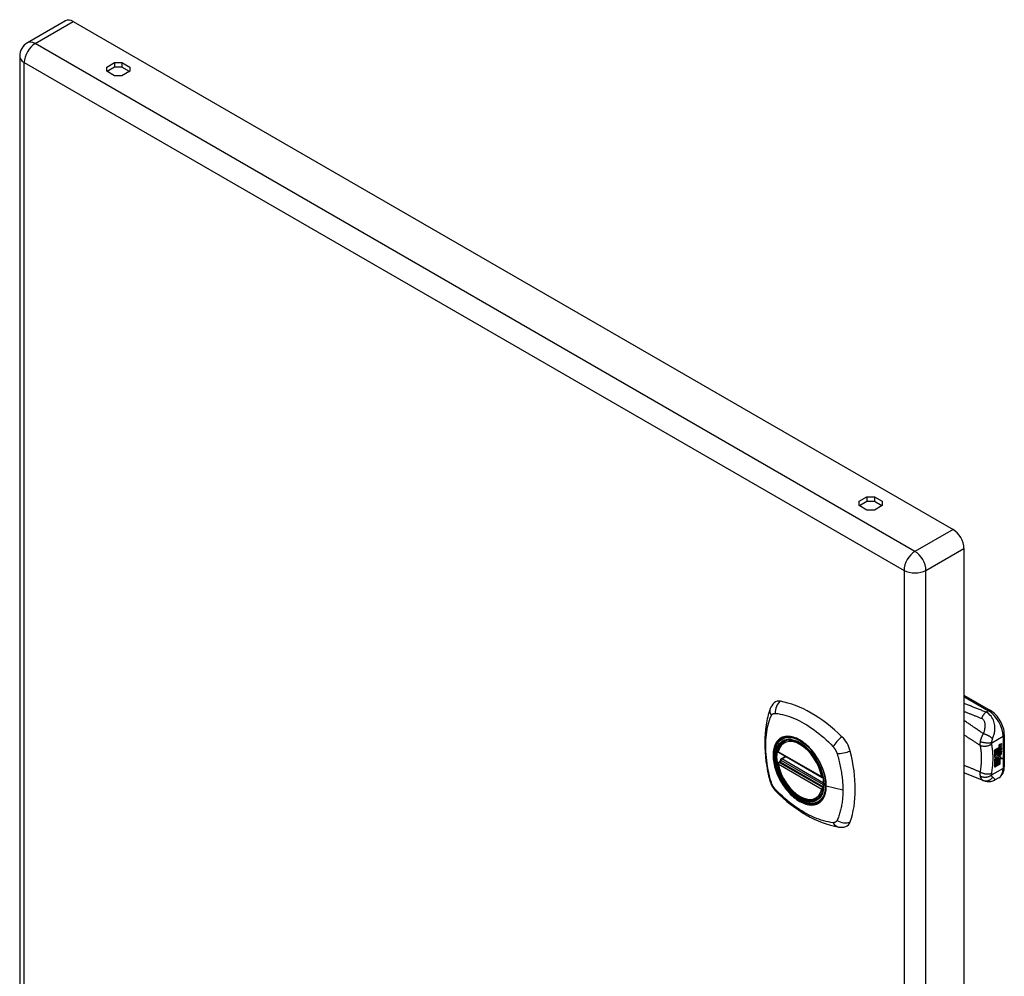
# Model space of a CAD drawing. Header units: inches. Extents: x 2.9 to 62.7, y 4.2 to 33.6.
# Tile 32 of 32: x 53.4 to 62.7, y 24.6 to 33.6. Entities that reach past the tile are written whole.
import ezdxf

# ---------------------------------------------------------------- set-up
doc = ezdxf.new("R2010")
doc.units = ezdxf.units.IN
doc.header["$MEASUREMENT"] = 0
doc.layers.add('Visible Edges(ANSI)', color=7, linetype='Continuous', lineweight=25)
doc.layers.add('Visible Tangent Edges(ANSI)', color=7, linetype='Continuous', lineweight=25)

msp = doc.modelspace()

# ---------------------------------------------------------------- linework, layer by layer
at = {"layer": 'Visible Edges(ANSI)'}
for p, q in [((53.7888, 33.6126), (53.4282, 33.4044)), ((53.8618, 33.6054), (62.1972, 28.7929)), ((53.3552, 33.278), (53.3552, 20.4524)), ((54.1804, 33.1749), (54.2538, 33.2173)), ((54.2538, 33.2173), (54.2538, 33.174)), ((54.2538, 33.2173), (54.324, 33.2173)), ((54.324, 33.2173), (54.3974, 33.1749)), ((54.324, 33.2173), (54.324, 33.174)), ((54.1804, 33.1344), (54.1804, 33.1749)), ((54.2538, 33.092), (54.1804, 33.1344)), ((54.2538, 33.174), (54.1828, 33.133)), ((54.324, 33.174), (54.2538, 33.174)), ((54.395, 33.133), (54.324, 33.174)), ((54.3974, 33.1344), (54.324, 33.092)), ((54.3974, 33.1749), (54.3974, 33.1344)), ((54.324, 33.092), (54.2538, 33.092)), ((61.3081, 29.0598), (61.3815, 29.1021)), ((61.3815, 29.1021), (61.3815, 29.0589)), ((61.3815, 29.1021), (61.4516, 29.1021)), ((61.4516, 29.1021), (61.525, 29.0598)), ((61.4516, 29.1021), (61.4516, 29.0589)), ((61.3081, 29.0193), (61.3081, 29.0598)), ((61.3815, 28.9769), (61.3081, 29.0193)), ((61.3815, 29.0589), (61.3105, 29.0179)), ((61.4516, 29.0589), (61.3815, 29.0589)), ((61.5226, 29.0179), (61.4516, 29.0589)), ((61.525, 29.0193), (61.4516, 28.9769)), ((61.525, 29.0598), (61.525, 29.0193)), ((61.4516, 28.9769), (61.3815, 28.9769)), ((62.3004, 28.6141), (62.3004, 15.7886)), ((62.3004, 27.2225), (62.5515, 27.0776)), ((60.599, 26.7856), (60.6095, 26.7917)), ((62.6825, 26.8506), (62.6825, 26.5452)), ((60.5426, 26.6818), (60.9565, 26.4428)), ((62.592, 26.7054), (62.6295, 26.727)), ((62.592, 26.6909), (62.6287, 26.7121)), ((62.6301, 26.7112), (62.592, 26.6892)), ((62.592, 26.687), (62.6301, 26.709)), ((62.592, 26.6892), (62.592, 26.7054)), ((62.592, 26.6724), (62.6331, 26.6961)), ((62.635, 26.6956), (62.592, 26.6708)), ((62.592, 26.6685), (62.6385, 26.6953)), ((62.592, 26.6708), (62.592, 26.687)), ((62.6287, 26.7188), (62.6316, 26.7201)), ((62.6287, 26.7121), (62.6287, 26.7188)), ((62.6301, 26.7179), (62.6287, 26.7188)), ((62.6301, 26.7112), (62.6287, 26.7121)), ((62.6287, 26.6977), (62.6287, 26.7081)), ((62.6301, 26.6969), (62.6287, 26.6977)), ((62.6287, 26.6872), (62.6337, 26.6926)), ((62.6287, 26.675), (62.6287, 26.6872)), ((62.6301, 26.6864), (62.6287, 26.6872)), ((62.633, 26.7193), (62.6301, 26.7179)), ((62.6301, 26.7179), (62.6301, 26.7112)), ((62.6301, 26.709), (62.6301, 26.6969)), ((62.6301, 26.6969), (62.635, 26.6956)), ((62.6385, 26.6953), (62.6301, 26.6864)), ((62.6301, 26.6864), (62.6301, 26.6742)), ((62.6328, 26.7194), (62.6314, 26.7203)), ((62.6315, 26.7119), (62.6558, 26.721)), ((62.6572, 26.7202), (62.6315, 26.7106)), ((62.6315, 26.7168), (62.636, 26.7189)), ((62.6315, 26.7106), (62.6315, 26.7168)), ((62.6315, 26.7074), (62.644, 26.7014)), ((62.6315, 26.6985), (62.6315, 26.7074)), ((62.6315, 26.699), (62.6387, 26.6971)), ((62.6401, 26.6963), (62.6315, 26.6985)), ((62.6315, 26.6859), (62.6401, 26.6951)), ((62.6315, 26.6796), (62.6426, 26.6927)), ((62.6441, 26.6919), (62.6315, 26.6771)), ((62.6315, 26.6771), (62.6315, 26.6859)), ((62.636, 26.7205), (62.6346, 26.7213)), ((62.6373, 26.7382), (62.6359, 26.739)), ((62.636, 26.7189), (62.636, 26.7205)), ((62.6376, 26.741), (62.6362, 26.7418)), ((62.6376, 26.7227), (62.6362, 26.7235)), ((62.6401, 26.6963), (62.6387, 26.6971)), ((62.6395, 26.7517), (62.6558, 26.7577)), ((62.6395, 26.7334), (62.6558, 26.7395)), ((62.6401, 26.6951), (62.6401, 26.6963)), ((62.6572, 26.7569), (62.6409, 26.7508)), ((62.6572, 26.7386), (62.6409, 26.7326)), ((62.641, 26.7584), (62.6572, 26.7641)), ((62.6441, 26.6919), (62.6426, 26.6927)), ((62.6426, 26.6927), (62.6558, 26.6869)), ((62.644, 26.7014), (62.6572, 26.7164)), ((62.6572, 26.6861), (62.6441, 26.6919)), ((62.6446, 26.6612), (62.6446, 26.6801)), ((62.646, 26.6803), (62.646, 26.6603)), ((62.6466, 26.7419), (62.6572, 26.7458)), ((62.6466, 26.7234), (62.6572, 26.7274)), ((62.6466, 26.699), (62.6558, 26.7084)), ((62.6466, 26.6977), (62.6466, 26.699)), ((62.648, 26.6982), (62.6466, 26.699)), ((62.648, 26.6969), (62.6466, 26.6977)), ((62.6572, 26.7076), (62.648, 26.6982)), ((62.648, 26.6982), (62.648, 26.6969)), ((62.648, 26.6969), (62.6572, 26.6949)), ((62.6517, 26.6799), (62.6559, 26.6824)), ((62.6558, 26.7577), (62.6558, 26.7636)), ((62.6572, 26.7569), (62.6558, 26.7577)), ((62.6558, 26.7395), (62.6558, 26.7453)), ((62.6572, 26.7386), (62.6558, 26.7395)), ((62.6558, 26.721), (62.6558, 26.7268)), ((62.6572, 26.7202), (62.6558, 26.721)), ((62.6558, 26.7084), (62.6558, 26.7148)), ((62.6572, 26.7076), (62.6558, 26.7084)), ((62.6558, 26.6869), (62.6558, 26.6952)), ((62.6572, 26.6861), (62.6558, 26.6869)), ((62.6572, 26.7641), (62.6572, 26.7569)), ((62.6572, 26.7458), (62.6572, 26.7386)), ((62.6572, 26.7274), (62.6572, 26.7202)), ((62.6572, 26.7164), (62.6572, 26.7076)), ((62.6572, 26.6949), (62.6572, 26.6861)), ((60.5426, 26.5863), (60.5565, 26.5943)), ((60.5621, 26.6059), (60.5618, 26.6084)), ((60.5675, 26.6202), (60.6084, 26.6438)), ((62.592, 26.6538), (62.6287, 26.675)), ((62.592, 26.6321), (62.592, 26.6685)), ((62.5926, 26.6525), (62.592, 26.6529)), ((62.592, 26.6329), (62.6029, 26.6325)), ((62.6043, 26.6316), (62.592, 26.6321)), ((62.592, 26.6149), (62.6043, 26.6316)), ((62.592, 26.5984), (62.6162, 26.6315)), ((62.592, 26.5421), (62.592, 26.6149)), ((62.5923, 26.596), (62.592, 26.5962)), ((62.6176, 26.6307), (62.5923, 26.596)), ((62.5923, 26.596), (62.6071, 26.6046)), ((62.6301, 26.6742), (62.5926, 26.6525)), ((62.5926, 26.6525), (62.6157, 26.6459)), ((62.6043, 26.6316), (62.6029, 26.6325)), ((62.6057, 26.5517), (62.6057, 26.6038)), ((62.6071, 26.6046), (62.6071, 26.5508)), ((62.6091, 26.6057), (62.6243, 26.6144)), ((62.6091, 26.552), (62.6091, 26.6057)), ((62.6157, 26.6459), (62.6298, 26.6653)), ((62.6176, 26.6307), (62.6162, 26.6315)), ((62.6162, 26.6315), (62.6294, 26.6285)), ((62.6308, 26.6276), (62.6176, 26.6307)), ((62.6228, 26.5615), (62.6228, 26.6136)), ((62.6243, 26.6144), (62.6243, 26.5607)), ((62.6261, 26.6238), (62.6308, 26.6276)), ((62.6399, 26.6235), (62.6261, 26.6238)), ((62.6264, 26.6157), (62.6399, 26.6235)), ((62.6264, 26.5619), (62.6264, 26.6157)), ((62.6267, 26.6451), (62.6322, 26.652)), ((62.6281, 26.6443), (62.6267, 26.6451)), ((62.627, 26.6246), (62.6385, 26.6243)), ((62.6336, 26.6512), (62.6281, 26.6443)), ((62.6281, 26.6443), (62.6489, 26.6392)), ((62.6301, 26.6742), (62.6287, 26.675)), ((62.6308, 26.6276), (62.6294, 26.6285)), ((62.6336, 26.6512), (62.6322, 26.652)), ((62.6372, 26.6586), (62.6357, 26.6595)), ((62.6399, 26.6235), (62.6385, 26.6243)), ((62.6401, 26.5715), (62.6401, 26.6243)), ((62.6415, 26.6235), (62.6401, 26.6243)), ((62.6401, 26.6243), (62.6624, 26.6238)), ((62.6418, 26.6718), (62.6404, 26.6726)), ((62.6408, 26.635), (62.647, 26.6396)), ((62.6422, 26.6342), (62.6408, 26.635)), ((62.6415, 26.6235), (62.6415, 26.5707)), ((62.664, 26.6229), (62.6415, 26.6235)), ((62.6418, 26.6587), (62.6418, 26.6718)), ((62.6489, 26.6392), (62.6422, 26.6342)), ((62.6422, 26.6342), (62.664, 26.6229)), ((62.646, 26.6603), (62.6446, 26.6612)), ((62.592, 26.5437), (62.6057, 26.5517)), ((62.6071, 26.5508), (62.592, 26.5421)), ((62.6071, 26.5508), (62.6057, 26.5517)), ((62.6091, 26.5536), (62.6228, 26.5615)), ((62.6243, 26.5607), (62.6091, 26.552)), ((62.6243, 26.5607), (62.6228, 26.5615)), ((62.6264, 26.5636), (62.6401, 26.5715)), ((62.6415, 26.5707), (62.6264, 26.5619)), ((62.6415, 26.5707), (62.6401, 26.5715)), ((62.4829, 26.4136), (62.3004, 26.4864)), ((62.4857, 26.4126), (62.4829, 26.4136)), ((62.6302, 26.439), (62.5903, 26.416)), ((60.912, 26.2435), (60.9225, 26.2496))]:
    msp.add_line(p, q, dxfattribs=at)
at = {"layer": 'Visible Edges(ANSI)', "flags": 128}
for points in [[(60.5034, 27.1513), (60.4903, 27.1377), (60.4798, 27.1235), (60.4716, 27.1092), (60.4654, 27.0951)], [(60.4654, 27.0951), (60.4577, 27.0739), (60.4512, 27.0542), (60.4458, 27.0354), (60.4411, 27.017), (60.4368, 26.9983), (60.4326, 26.9789), (60.4253, 26.9389), (60.4197, 26.8981), (60.4157, 26.8566), (60.4133, 26.8143), (60.4125, 26.7714), (60.4133, 26.7279), (60.4157, 26.6839), (60.4196, 26.6394), (60.425, 26.5945), (60.4319, 26.5492), (60.4403, 26.5037), (60.4501, 26.4579), (60.4555, 26.435), (60.4584, 26.4233), (60.4622, 26.4094)], [(62.6825, 26.8506), (62.6819, 26.8667), (62.6799, 26.883), (62.6768, 26.8995), (62.6724, 26.9159), (62.667, 26.9323), (62.6605, 26.9485), (62.6531, 26.9645), (62.6447, 26.98), (62.6354, 26.9951), (62.6253, 27.0095), (62.6145, 27.0233), (62.603, 27.0362), (62.5909, 27.0481), (62.5783, 27.0591), (62.5651, 27.0689), (62.5515, 27.0776)], [(60.537, 26.6948), (60.5412, 26.7096), (60.5464, 26.7236), (60.5527, 26.7367), (60.56, 26.7488), (60.5683, 26.7598), (60.5776, 26.7697), (60.5879, 26.7783), (60.599, 26.7856)], [(60.8516, 26.7057), (60.8704, 26.6833), (60.8881, 26.6598), (60.9048, 26.6353), (60.9204, 26.6098), (60.9347, 26.5836), (60.9476, 26.5568), (60.9591, 26.5296), (60.969, 26.5023)], [(60.5565, 26.5943), (60.559, 26.5963), (60.5611, 26.5994), (60.5621, 26.603), (60.5621, 26.6059)], [(60.912, 26.2435), (60.9005, 26.2377), (60.8883, 26.2333), (60.8756, 26.2301), (60.8624, 26.2283), (60.8488, 26.2278), (60.8349, 26.2287), (60.8207, 26.2308), (60.8062, 26.2341), (60.7917, 26.2387), (60.777, 26.2445), (60.7623, 26.2515), (60.7476, 26.2596), (60.733, 26.2687), (60.7184, 26.2789), (60.7041, 26.2901), (60.69, 26.3023), (60.6762, 26.3153), (60.6627, 26.3292), (60.6496, 26.3438), (60.637, 26.3592), (60.6249, 26.3752), (60.6133, 26.3918), (60.6023, 26.4089), (60.5919, 26.4265), (60.5823, 26.4444), (60.5733, 26.4626), (60.5652, 26.4811), (60.5578, 26.4997), (60.5513, 26.5183), (60.5456, 26.537), (60.5408, 26.5555), (60.5369, 26.5739)], [(62.6302, 26.439), (62.643, 26.4479), (62.6541, 26.4588), (62.6633, 26.4712), (62.6706, 26.4847), (62.676, 26.499), (62.6797, 26.514), (62.6819, 26.5294), (62.6825, 26.5452)], [(60.4622, 26.4094), (60.4665, 26.3958), (60.4717, 26.3827), (60.4775, 26.3701), (60.4841, 26.3578), (60.4915, 26.346), (60.4995, 26.3346), (60.5082, 26.3236), (60.5177, 26.3131)], [(62.5903, 26.416), (62.5813, 26.4113), (62.572, 26.4076), (62.5624, 26.4047), (62.5527, 26.4027), (62.5428, 26.4016), (62.5331, 26.4014), (62.5237, 26.4021), (62.5152, 26.4035), (62.5117, 26.4042), (62.5087, 26.405), (62.5044, 26.4062), (62.4984, 26.4081), (62.4926, 26.4101), (62.4857, 26.4126)], [(60.5177, 26.3131), (60.5276, 26.3031), (60.5369, 26.294), (60.5544, 26.2775), (60.5885, 26.247), (60.6237, 26.2169), (60.6595, 26.1883), (60.6956, 26.1612), (60.7322, 26.1356), (60.7692, 26.1116), (60.8064, 26.0891), (60.844, 26.0683), (60.8818, 26.0493), (60.9197, 26.032), (60.9579, 26.0165), (60.9962, 26.0028), (61.0345, 25.991), (61.0726, 25.9812), (61.0917, 25.977), (61.102, 25.975), (61.1131, 25.9731)], [(61.1131, 25.9731), (61.1285, 25.9714), (61.1451, 25.9713), (61.1627, 25.9734), (61.1808, 25.9779)]]:
    msp.add_lwpolyline(points, dxfattribs=at)
at = {"layer": 'Visible Edges(ANSI)'}
for centre, radius, start, end in [((53.5012, 33.278), 0.146, 120, 180), ((60.5485, 26.692), 0.0118, 166.55537, 240), ((60.5485, 26.5761), 0.0118, 120, 190.61096), ((60.5735, 26.61), 0.0118, 120, 187.82827), ((60.9624, 26.453), 0.0118, 240, 282.63436)]:
    msp.add_arc(centre, radius, start, end, dxfattribs=at)
for centre, major_axis, start_param, end_param in [((53.8618, 33.4862), (-0.073, 0.1264), 5.497787, 6.283185), ((62.1972, 28.6737), (0.073, -0.1264), 0.785398, 2.356194), ((60.6023, 27.0054), (-0.0886, 0.1534), 5.825423, 6.408181), ((60.8531, 26.0084), (-0.6398, 1.1081), 5.170151, 5.825423), ((60.7484, 26.5105), (0.1575, -0.2728), 2.363977, 7.060801), ((61.104, 26.7158), (0.0886, -0.1534), 1.113034, 2.028558), ((60.366, 26.8522), (-0.6398, 1.1081), 3.599355, 4.254627), ((62.6394, 26.7341), (-0.008, -0.0139), 5.60195, 6.283185), ((62.6408, 26.7333), (-0.008, -0.0139), 5.47676, 6.310847), ((62.6423, 26.7532), (-0.0082, -0.0142), 5.492181, 6.613939), ((62.6421, 26.735), (-0.008, -0.0139), 5.48867, 6.499805), ((62.6357, 26.7494), (0.0035, 0.00606), 1.107844, 2.350588), ((62.6356, 26.7313), (0.00338, 0.00585), 1.081978, 2.347078), ((62.6407, 26.7358), (-0.008, -0.0139), 0.088504, 0.216619), ((62.6409, 26.754), (-0.0082, -0.0142), 0.086492, 0.330754), ((62.6385, 26.7415), (0.0096, 0.0166), 0.593412, 1.107844), ((62.6381, 26.7231), (0.0096, 0.0166), 0.848525, 1.081978), ((62.6373, 26.7469), (0.002, 0.00346), 1.196401, 2.462706), ((62.6373, 26.7287), (0.002, 0.00346), 1.196548, 2.461438), ((62.6404, 26.7491), (-0.0042, -0.00727), 5.604299, 6.283185), ((62.6404, 26.7308), (-0.0042, -0.00727), 5.603031, 6.283185), ((62.6407, 26.6631), (0.0094, 0.0163), 0.369234, 1.201563), ((62.6387, 26.7461), (-0.002, -0.00346), 4.337994, 5.604299), ((62.6387, 26.7278), (-0.002, -0.00346), 4.33814, 5.603031), ((62.6418, 26.7483), (-0.0042, -0.00727), 5.604299, 6.503242), ((62.6418, 26.73), (-0.0042, -0.00727), 5.603031, 6.503084), ((62.6385, 26.7445), (0.0041, 0.0071), 0.610729, 1.196401), ((62.6385, 26.7262), (0.0041, 0.0071), 0.610865, 1.196548), ((62.6399, 26.7437), (-0.0041, -0.0071), 3.752322, 4.337994), ((62.6399, 26.7254), (-0.0041, -0.0071), 3.752458, 4.33814), ((62.6501, 26.7689), (-0.0155, -0.0268), 0.236639, 0.625276), ((62.6504, 26.7505), (-0.0155, -0.0268), 0.219898, 0.610865), ((62.6383, 26.6658), (0.0102, 0.0177), 5.055842, 5.891549), ((62.6272, 26.6576), (0.0202, 0.0351), 5.35049, 5.748953), ((62.6286, 26.6568), (-0.0202, -0.0351), 2.208898, 2.658734), ((62.6435, 26.6709), (-0.011, -0.0191), 5.444689, 6.251395), ((62.6449, 26.6701), (-0.011, -0.0191), 5.272274, 6.251395), ((62.6449, 26.6701), (-0.01, -0.0173), 5.330385, 6.268672), ((62.6382, 26.6682), (0.00507, 0.00878), 1.201563, 2.270327), ((62.6387, 26.6666), (-0.00365, -0.00632), 4.819991, 5.836026), ((62.6413, 26.6692), (-0.0056, -0.0097), 5.836026, 6.283185), ((62.6469, 26.6766), (-0.0133, -0.023), 0.055414, 0.72544), ((62.6382, 26.6668), (0.00318, 0.00551), 0.287189, 1.678399), ((62.6402, 26.6658), (-0.00365, -0.00632), 4.819991, 5.836026), ((62.6483, 26.6758), (-0.0133, -0.023), 6.268672, 7.008625), ((62.6428, 26.6683), (-0.0056, -0.0097), 5.836026, 6.946368), ((62.6396, 26.666), (0.00318, 0.00551), 0.287189, 1.678399), ((62.6463, 26.6653), (0.0066, 0.0114), 3.867033, 5.35049), ((62.6473, 26.6661), (0.0032, 0.00554), 3.639467, 5.055842), ((62.6477, 26.6645), (-0.0066, -0.0114), 0.72544, 2.208898), ((61.104, 26.1365), (0.0886, -0.1534), 6.158189, 6.740947)]:
    msp.add_ellipse(centre, major_axis=major_axis, ratio=0.57735, start_param=start_param, end_param=end_param, dxfattribs=at)
msp.add_ellipse((60.7449, 26.5085), major_axis=(-0.1599, 0.277), ratio=0.57735, dxfattribs=at)
at = {"layer": 'Visible Tangent Edges(ANSI)'}
for p, q in [((53.5012, 33.3972), (53.8618, 33.6054)), ((61.8365, 28.5847), (53.5012, 33.3972)), ((53.3979, 33.2183), (61.7333, 28.4059)), ((53.3979, 20.3928), (53.3979, 33.2183)), ((62.1972, 28.7929), (61.8365, 28.5847)), ((61.9398, 28.4059), (62.3004, 28.6141)), ((61.7333, 28.4059), (61.7333, 15.5804)), ((61.9398, 15.5804), (61.9398, 28.4059)), ((62.3004, 27.2092), (62.5318, 27.0756)), ((62.5318, 27.0756), (62.5088, 27.0623)), ((62.5635, 26.7724), (62.671, 26.8345)), ((62.671, 26.8345), (62.671, 26.5292)), ((60.9541, 26.4482), (60.5402, 26.6872)), ((62.6359, 26.7442), (62.6345, 26.745)), ((62.6359, 26.7259), (62.6345, 26.7267)), ((62.6376, 26.7485), (62.6362, 26.7493)), ((62.6376, 26.7302), (62.6362, 26.731)), ((62.6409, 26.7508), (62.6395, 26.7517)), ((62.6409, 26.7326), (62.6395, 26.7334)), ((60.5485, 26.5857), (60.5599, 26.5923)), ((60.9624, 26.3467), (60.5485, 26.5857)), ((60.5599, 26.5923), (60.9699, 26.3556)), ((60.971, 26.3725), (60.5681, 26.6051)), ((60.5735, 26.6197), (60.6118, 26.6418)), ((60.9709, 26.3902), (60.5735, 26.6197)), ((62.6353, 26.661), (62.6339, 26.6618)), ((62.6361, 26.6672), (62.6347, 26.668)), ((62.6472, 26.6535), (62.6458, 26.6543)), ((62.6569, 26.6683), (62.6555, 26.6691)), ((60.5402, 26.5713), (60.9541, 26.3323)), ((62.671, 26.5292), (62.5635, 26.4671)), ((60.9694, 26.3507), (60.9624, 26.3467)), ((61.1531, 26.3223), (60.9962, 26.3622))]:
    msp.add_line(p, q, dxfattribs=at)
at = {"layer": 'Visible Tangent Edges(ANSI)', "flags": 128}
for points in [[(62.5088, 27.0623), (62.5002, 27.0658), (62.4915, 27.0692), (62.4829, 27.0726), (62.4742, 27.0761), (62.4655, 27.0795), (62.4568, 27.083), (62.4481, 27.0864), (62.4394, 27.0898), (62.4307, 27.0933), (62.422, 27.0967), (62.4133, 27.1002), (62.4046, 27.1036), (62.3959, 27.107), (62.3873, 27.1105), (62.3786, 27.1139), (62.3699, 27.1173), (62.3612, 27.1208), (62.3525, 27.1242), (62.3438, 27.1276), (62.3351, 27.1311), (62.3265, 27.1345), (62.3178, 27.1379), (62.3091, 27.1414), (62.3004, 27.1448)], [(60.4756, 27.0295), (60.4766, 27.0312), (60.4776, 27.0329), (60.4787, 27.0344), (60.4799, 27.036), (60.481, 27.0374), (60.4823, 27.0388), (60.4836, 27.0401), (60.4849, 27.0413), (60.4863, 27.0425), (60.4877, 27.0436), (60.4892, 27.0446), (60.4907, 27.0455), (60.4923, 27.0464), (60.4939, 27.0472), (60.4955, 27.0478), (60.4972, 27.0485), (60.4989, 27.049), (60.5007, 27.0494), (60.5025, 27.0498), (60.5043, 27.0501), (60.5062, 27.0503), (60.5081, 27.0504), (60.51, 27.0505), (60.5119, 27.0504)], [(60.5119, 27.0504), (60.5358, 27.0481), (60.5578, 27.044), (60.5801, 27.0391), (60.6026, 27.0334), (60.6253, 27.0268), (60.6481, 27.0193), (60.6712, 27.0109), (60.6943, 27.0016), (60.7176, 26.9914), (60.7409, 26.9802), (60.7643, 26.9681), (60.7877, 26.9551), (60.811, 26.9411), (60.8343, 26.9263), (60.8575, 26.9106), (60.8805, 26.8941), (60.9035, 26.8768), (60.9263, 26.8587), (60.949, 26.8399), (60.9715, 26.8204), (60.9939, 26.8002), (61.016, 26.7795), (61.0379, 26.7582), (61.0615, 26.7331)], [(62.3004, 27.0692), (62.3073, 27.0665), (62.3142, 27.0638), (62.3211, 27.061), (62.328, 27.0583), (62.3349, 27.0556), (62.3418, 27.0528), (62.3487, 27.0501), (62.3556, 27.0474), (62.3625, 27.0447), (62.3694, 27.0419), (62.3763, 27.0392), (62.3832, 27.0365), (62.3901, 27.0337), (62.397, 27.031), (62.4039, 27.0283), (62.4108, 27.0256), (62.4177, 27.0228), (62.4246, 27.0201), (62.4316, 27.0173), (62.4385, 27.0146), (62.4453, 27.0119), (62.4522, 27.0091), (62.4591, 27.0064), (62.466, 27.0038)], [(62.5088, 27.0623), (62.5069, 27.0607), (62.5049, 27.059), (62.503, 27.0572), (62.5011, 27.0553), (62.4991, 27.0533), (62.4972, 27.0513), (62.4953, 27.0492), (62.4933, 27.047), (62.4914, 27.0447), (62.4895, 27.0423), (62.4877, 27.0399), (62.4858, 27.0374), (62.484, 27.0349), (62.4822, 27.0323), (62.4804, 27.0296), (62.4787, 27.0269), (62.477, 27.0241), (62.4753, 27.0213), (62.4736, 27.0185), (62.472, 27.0156), (62.4705, 27.0127), (62.4689, 27.0097), (62.4674, 27.0068), (62.466, 27.0038)], [(62.572, 26.8099), (62.5753, 26.8186), (62.5785, 26.8275), (62.5814, 26.8364), (62.5841, 26.8454), (62.5865, 26.8545), (62.5887, 26.8639), (62.5906, 26.8734), (62.592, 26.8833), (62.5931, 26.8933), (62.5938, 26.9037), (62.5939, 26.9144), (62.5934, 26.9254), (62.5922, 26.9367), (62.5903, 26.9484), (62.5875, 26.9605), (62.5837, 26.9728), (62.5788, 26.9854), (62.5727, 26.9981), (62.5653, 27.0107), (62.5565, 27.023), (62.5462, 27.0347), (62.5347, 27.0453), (62.5221, 27.0546), (62.5088, 27.0623)], [(60.4756, 26.3949), (60.466, 26.428), (60.4587, 26.4577), (60.4519, 26.4873), (60.4459, 26.5167), (60.4405, 26.5461), (60.4358, 26.5752), (60.4317, 26.6041), (60.4284, 26.6328), (60.4259, 26.6611), (60.424, 26.6891), (60.4229, 26.7167), (60.4225, 26.7439), (60.4229, 26.7707), (60.424, 26.7969), (60.4258, 26.8226), (60.4284, 26.8478), (60.4317, 26.8724), (60.4357, 26.8965), (60.4404, 26.9199), (60.4458, 26.9428), (60.4519, 26.9651), (60.4587, 26.9868), (60.466, 27.0078), (60.4756, 27.0295)], [(62.4837, 26.8575), (62.4761, 26.8627), (62.4684, 26.868), (62.4608, 26.8733), (62.4532, 26.8785), (62.4456, 26.8838), (62.438, 26.889), (62.4303, 26.8943), (62.4227, 26.8995), (62.4151, 26.9048), (62.4074, 26.91), (62.3998, 26.9153), (62.3922, 26.9205), (62.3845, 26.9257), (62.3769, 26.931), (62.3692, 26.9362), (62.3616, 26.9414), (62.354, 26.9467), (62.3463, 26.9519), (62.3387, 26.9571), (62.331, 26.9623), (62.3234, 26.9675), (62.3157, 26.9728), (62.3081, 26.978), (62.3004, 26.9832)], [(62.466, 27.0038), (62.4718, 27.0011), (62.4771, 26.9975), (62.4818, 26.9932), (62.4858, 26.9883), (62.4892, 26.9829), (62.4919, 26.9771), (62.4941, 26.971), (62.4957, 26.9648), (62.4969, 26.9584), (62.4978, 26.9519), (62.4983, 26.9453), (62.4985, 26.9387), (62.4984, 26.9321), (62.4981, 26.9254), (62.4976, 26.9186), (62.4969, 26.9119), (62.4959, 26.9051), (62.4948, 26.8983), (62.4935, 26.8915), (62.4919, 26.8847), (62.4902, 26.8779), (62.4883, 26.8711), (62.4861, 26.8643), (62.4837, 26.8575)], [(60.5494, 26.8056), (60.5405, 26.7976), (60.5323, 26.7886), (60.5247, 26.7787), (60.5179, 26.7679), (60.5118, 26.7562), (60.5064, 26.7436), (60.5019, 26.7303), (60.4982, 26.7162), (60.4953, 26.7015), (60.4932, 26.6861), (60.4919, 26.67), (60.4915, 26.6534), (60.492, 26.6364), (60.4932, 26.6189), (60.4953, 26.6011), (60.4982, 26.583), (60.502, 26.5645), (60.5065, 26.5458), (60.5119, 26.5271), (60.5179, 26.5082), (60.5248, 26.4895), (60.5323, 26.4709), (60.5405, 26.4523), (60.5494, 26.434)], [(60.9933, 26.3644), (60.9901, 26.32), (60.9805, 26.2805), (60.9648, 26.2469), (60.9432, 26.22), (60.9166, 26.2007), (60.8857, 26.1895), (60.8509, 26.1866), (60.8134, 26.1919), (60.7741, 26.2055), (60.7339, 26.2269), (60.6941, 26.2555), (60.6556, 26.2906), (60.6193, 26.3314), (60.5862, 26.3767), (60.5574, 26.4253), (60.5336, 26.4761), (60.5151, 26.5278), (60.5025, 26.5793), (60.4961, 26.6286), (60.4962, 26.675), (60.5026, 26.7169), (60.5153, 26.7535), (60.534, 26.7838), (60.558, 26.8068), (60.5868, 26.822), (60.6198, 26.8291), (60.6561, 26.828), (60.6948, 26.8185), (60.7347, 26.801), (60.7749, 26.7758), (60.8141, 26.7439), (60.8515, 26.7057)], [(60.5827, 26.8248), (60.5812, 26.8242), (60.5797, 26.8236), (60.5782, 26.823), (60.5767, 26.8224), (60.5753, 26.8217), (60.5738, 26.821), (60.5724, 26.8203), (60.5709, 26.8196), (60.5695, 26.8189), (60.5681, 26.8181), (60.5667, 26.8173), (60.5653, 26.8165), (60.5639, 26.8157), (60.5625, 26.8149), (60.5612, 26.8141), (60.5598, 26.8132), (60.5585, 26.8123), (60.5572, 26.8114), (60.5558, 26.8105), (60.5545, 26.8095), (60.5532, 26.8086), (60.552, 26.8076), (60.5507, 26.8066), (60.5494, 26.8056)], [(60.9045, 26.639), (60.8931, 26.6559), (60.8812, 26.6724), (60.8688, 26.6883), (60.856, 26.7037), (60.8428, 26.7185), (60.8293, 26.7325), (60.8155, 26.7457), (60.8015, 26.7582), (60.7874, 26.7697), (60.773, 26.7805), (60.7584, 26.7903), (60.7438, 26.7993), (60.7292, 26.8072), (60.7147, 26.8141), (60.7003, 26.82), (60.686, 26.8248), (60.6719, 26.8286), (60.658, 26.8313), (60.6445, 26.8329), (60.6313, 26.8334), (60.6184, 26.8329), (60.606, 26.8313), (60.5941, 26.8286), (60.5827, 26.8248)], [(62.3004, 26.8488), (62.3068, 26.8446), (62.3131, 26.8403), (62.3195, 26.8361), (62.3258, 26.8318), (62.3322, 26.8276), (62.3385, 26.8233), (62.3449, 26.8191), (62.3512, 26.8148), (62.3576, 26.8106), (62.3639, 26.8063), (62.3703, 26.802), (62.3766, 26.7978), (62.3829, 26.7935), (62.3893, 26.7893), (62.3956, 26.785), (62.402, 26.7807), (62.4083, 26.7765), (62.4146, 26.7722), (62.421, 26.7679), (62.4273, 26.7637), (62.4337, 26.7594), (62.44, 26.7551), (62.4463, 26.7509), (62.4527, 26.7466)], [(62.4541, 26.7825), (62.4538, 26.7808), (62.4535, 26.779), (62.4532, 26.7773), (62.453, 26.7756), (62.4527, 26.7739), (62.4525, 26.7722), (62.4524, 26.7705), (62.4522, 26.7689), (62.4521, 26.7674), (62.452, 26.7658), (62.4519, 26.7643), (62.4518, 26.7629), (62.4518, 26.7614), (62.4518, 26.76), (62.4518, 26.7586), (62.4518, 26.7572), (62.4518, 26.7558), (62.4519, 26.7544), (62.452, 26.7531), (62.4521, 26.7517), (62.4522, 26.7504), (62.4523, 26.7491), (62.4525, 26.7478), (62.4527, 26.7466)], [(62.4837, 26.8575), (62.4819, 26.8545), (62.4802, 26.8516), (62.4786, 26.8487), (62.477, 26.8458), (62.4755, 26.8428), (62.474, 26.8399), (62.4726, 26.837), (62.4712, 26.8341), (62.4698, 26.8311), (62.4686, 26.8282), (62.4673, 26.8252), (62.4659, 26.8219), (62.4646, 26.8185), (62.4633, 26.815), (62.4621, 26.8117), (62.4609, 26.8084), (62.4598, 26.805), (62.4588, 26.8017), (62.4579, 26.7984), (62.457, 26.7952), (62.4562, 26.7919), (62.4554, 26.7888), (62.4547, 26.7856), (62.4541, 26.7825)], [(62.5635, 26.7724), (62.5602, 26.7716), (62.5567, 26.7709), (62.5529, 26.7702), (62.5488, 26.7696), (62.5446, 26.7692), (62.5401, 26.7688), (62.5354, 26.7686), (62.5305, 26.7685), (62.5255, 26.7685), (62.5203, 26.7686), (62.5151, 26.7689), (62.5098, 26.7693), (62.5045, 26.7699), (62.4993, 26.7706), (62.494, 26.7714), (62.4889, 26.7723), (62.4839, 26.7733), (62.479, 26.7744), (62.4743, 26.7756), (62.4698, 26.7769), (62.4656, 26.7783), (62.4615, 26.7796), (62.4577, 26.7811), (62.4541, 26.7825)], [(62.572, 26.8099), (62.5698, 26.8121), (62.5673, 26.8143), (62.5647, 26.8166), (62.5619, 26.819), (62.5589, 26.8213), (62.5557, 26.8237), (62.5523, 26.8261), (62.5487, 26.8285), (62.545, 26.8309), (62.5412, 26.8332), (62.5372, 26.8355), (62.5331, 26.8378), (62.529, 26.84), (62.5247, 26.8421), (62.5205, 26.8441), (62.5162, 26.846), (62.5119, 26.8479), (62.5077, 26.8496), (62.5035, 26.8512), (62.4993, 26.8527), (62.4953, 26.8541), (62.4913, 26.8553), (62.4874, 26.8565), (62.4837, 26.8575)], [(62.563, 26.7597), (62.5629, 26.7601), (62.5629, 26.7606), (62.5628, 26.7611), (62.5628, 26.7615), (62.5627, 26.762), (62.5627, 26.7625), (62.5627, 26.763), (62.5627, 26.7635), (62.5626, 26.764), (62.5626, 26.7645), (62.5626, 26.765), (62.5627, 26.7655), (62.5627, 26.7661), (62.5627, 26.7666), (62.5627, 26.7671), (62.5628, 26.7677), (62.5628, 26.7683), (62.5629, 26.7688), (62.563, 26.7694), (62.5631, 26.77), (62.5632, 26.7706), (62.5633, 26.7712), (62.5634, 26.7718), (62.5635, 26.7724)], [(62.5635, 26.7724), (62.5637, 26.7742), (62.5639, 26.7759), (62.5642, 26.7776), (62.5644, 26.7794), (62.5647, 26.7811), (62.565, 26.7829), (62.5653, 26.7846), (62.5656, 26.7864), (62.5659, 26.7881), (62.5663, 26.7898), (62.5666, 26.7916), (62.567, 26.7933), (62.5674, 26.795), (62.5677, 26.7964), (62.5681, 26.7979), (62.5685, 26.7993), (62.5689, 26.8007), (62.5693, 26.8021), (62.5697, 26.8034), (62.5701, 26.8048), (62.5706, 26.8061), (62.571, 26.8074), (62.5715, 26.8086), (62.572, 26.8099)], [(61.0615, 26.7331), (61.0625, 26.732), (61.0635, 26.7309), (61.0644, 26.7298), (61.0654, 26.7287), (61.0664, 26.7275), (61.0673, 26.7263), (61.0683, 26.7252), (61.0692, 26.724), (61.0701, 26.7228), (61.0711, 26.7216), (61.072, 26.7203), (61.0729, 26.7191), (61.0738, 26.7179), (61.0747, 26.7166), (61.0755, 26.7153), (61.0764, 26.7141), (61.0773, 26.7128), (61.0781, 26.7115), (61.0789, 26.7102), (61.0798, 26.7089), (61.0806, 26.7076), (61.0814, 26.7063), (61.0822, 26.7049), (61.0829, 26.7036)], [(61.0829, 26.7036), (61.0837, 26.7023), (61.0845, 26.7009), (61.0852, 26.6996), (61.0859, 26.6982), (61.0866, 26.6969), (61.0873, 26.6955), (61.088, 26.6941), (61.0887, 26.6928), (61.0894, 26.6914), (61.09, 26.69), (61.0907, 26.6886), (61.0913, 26.6872), (61.0919, 26.6858), (61.0925, 26.6844), (61.0931, 26.683), (61.0937, 26.6816), (61.0942, 26.6802), (61.0948, 26.6788), (61.0953, 26.6774), (61.0958, 26.6759), (61.0963, 26.6745), (61.0968, 26.6731), (61.0973, 26.6717), (61.0978, 26.6703)], [(62.563, 26.7597), (62.5596, 26.7572), (62.556, 26.7547), (62.5521, 26.7523), (62.5479, 26.7501), (62.5435, 26.7479), (62.5389, 26.746), (62.534, 26.7441), (62.529, 26.7425), (62.5239, 26.741), (62.5186, 26.7398), (62.5133, 26.7388), (62.5079, 26.738), (62.5025, 26.7375), (62.4972, 26.7373), (62.4919, 26.7372), (62.4867, 26.7375), (62.4817, 26.7379), (62.4769, 26.7386), (62.4722, 26.7395), (62.4678, 26.7406), (62.4636, 26.7419), (62.4597, 26.7433), (62.456, 26.7449), (62.4527, 26.7466)], [(62.4527, 26.7466), (62.4535, 26.7431), (62.4542, 26.7396), (62.4549, 26.7361), (62.4556, 26.7326), (62.4562, 26.7291), (62.4568, 26.7255), (62.4574, 26.722), (62.4579, 26.7184), (62.4585, 26.7148), (62.459, 26.7112), (62.4595, 26.7075), (62.4599, 26.7039), (62.4604, 26.7002), (62.4608, 26.6965), (62.4612, 26.6928), (62.4616, 26.689), (62.4619, 26.6853), (62.4623, 26.6815), (62.4626, 26.6778), (62.4629, 26.674), (62.4631, 26.6702), (62.4634, 26.6663), (62.4636, 26.6625), (62.4638, 26.6586)], [(62.563, 26.4793), (62.565, 26.492), (62.5669, 26.5046), (62.5686, 26.5172), (62.5701, 26.5298), (62.5715, 26.5422), (62.5726, 26.5546), (62.5736, 26.5669), (62.5744, 26.5791), (62.5751, 26.5912), (62.5755, 26.6032), (62.5758, 26.6151), (62.5759, 26.6269), (62.5758, 26.6386), (62.5755, 26.6502), (62.5751, 26.6617), (62.5744, 26.6731), (62.5736, 26.6844), (62.5726, 26.6955), (62.5715, 26.7065), (62.5701, 26.7174), (62.5686, 26.7282), (62.5669, 26.7388), (62.565, 26.7492), (62.563, 26.7597)], [(60.5563, 26.5942), (60.5563, 26.5941), (60.5563, 26.5941), (60.5562, 26.5941), (60.5562, 26.594), (60.5563, 26.594), (60.5563, 26.5939), (60.5563, 26.5939), (60.5564, 26.5938), (60.5564, 26.5938), (60.5565, 26.5937), (60.5565, 26.5937), (60.5566, 26.5936), (60.5567, 26.5936), (60.5568, 26.5935), (60.5569, 26.5935), (60.5571, 26.5934), (60.5572, 26.5934), (60.5573, 26.5933), (60.5575, 26.5933), (60.5576, 26.5932), (60.5578, 26.5931), (60.558, 26.5931), (60.5582, 26.593), (60.5584, 26.5929)], [(60.5565, 26.5943), (60.5565, 26.5943), (60.5565, 26.5943), (60.5565, 26.5943), (60.5564, 26.5943), (60.5564, 26.5943), (60.5564, 26.5943), (60.5564, 26.5943), (60.5564, 26.5943), (60.5564, 26.5943), (60.5564, 26.5943), (60.5564, 26.5943), (60.5564, 26.5943), (60.5564, 26.5942), (60.5564, 26.5942), (60.5564, 26.5942), (60.5564, 26.5942), (60.5563, 26.5942), (60.5563, 26.5942), (60.5563, 26.5942), (60.5563, 26.5942), (60.5563, 26.5942), (60.5563, 26.5942), (60.5563, 26.5942), (60.5563, 26.5942)], [(60.5584, 26.5929), (60.5584, 26.5929), (60.5585, 26.5929), (60.5586, 26.5929), (60.5586, 26.5929), (60.5587, 26.5928), (60.5588, 26.5928), (60.5588, 26.5928), (60.5589, 26.5928), (60.5589, 26.5927), (60.559, 26.5927), (60.5591, 26.5927), (60.5591, 26.5927), (60.5592, 26.5926), (60.5593, 26.5926), (60.5593, 26.5926), (60.5594, 26.5925), (60.5594, 26.5925), (60.5595, 26.5925), (60.5596, 26.5924), (60.5596, 26.5924), (60.5597, 26.5924), (60.5597, 26.5924), (60.5598, 26.5923), (60.5599, 26.5923)], [(60.5621, 26.6073), (60.5621, 26.6073), (60.5621, 26.6072), (60.5621, 26.6072), (60.5621, 26.6071), (60.5621, 26.6071), (60.5621, 26.607), (60.5621, 26.607), (60.5621, 26.6069), (60.5621, 26.6068), (60.5621, 26.6068), (60.5621, 26.6067), (60.5621, 26.6067), (60.5621, 26.6066), (60.5621, 26.6066), (60.5621, 26.6065), (60.5621, 26.6064), (60.5621, 26.6064), (60.5621, 26.6063), (60.5621, 26.6062), (60.5621, 26.6062), (60.5621, 26.6061), (60.5621, 26.606), (60.5621, 26.606), (60.5621, 26.6059)], [(60.5652, 26.6066), (60.565, 26.6067), (60.5648, 26.6068), (60.5646, 26.6068), (60.5644, 26.6069), (60.5643, 26.6069), (60.5641, 26.607), (60.5639, 26.607), (60.5638, 26.6071), (60.5636, 26.6071), (60.5635, 26.6072), (60.5634, 26.6072), (60.5632, 26.6072), (60.5631, 26.6072), (60.563, 26.6073), (60.5629, 26.6073), (60.5628, 26.6073), (60.5627, 26.6073), (60.5626, 26.6073), (60.5625, 26.6073), (60.5624, 26.6073), (60.5623, 26.6073), (60.5623, 26.6073), (60.5622, 26.6073), (60.5621, 26.6073)], [(60.5681, 26.6051), (60.568, 26.6052), (60.5679, 26.6053), (60.5677, 26.6053), (60.5676, 26.6054), (60.5675, 26.6055), (60.5674, 26.6055), (60.5673, 26.6056), (60.5671, 26.6057), (60.567, 26.6057), (60.5669, 26.6058), (60.5668, 26.6059), (60.5667, 26.6059), (60.5665, 26.606), (60.5664, 26.6061), (60.5663, 26.6061), (60.5662, 26.6062), (60.566, 26.6062), (60.5659, 26.6063), (60.5658, 26.6064), (60.5657, 26.6064), (60.5656, 26.6065), (60.5654, 26.6065), (60.5653, 26.6066), (60.5652, 26.6066)], [(60.9378, 26.5814), (60.9365, 26.5839), (60.9353, 26.5863), (60.934, 26.5888), (60.9327, 26.5912), (60.9314, 26.5937), (60.93, 26.5961), (60.9287, 26.5986), (60.9274, 26.601), (60.926, 26.6034), (60.9247, 26.6058), (60.9233, 26.6083), (60.9219, 26.6107), (60.9205, 26.6131), (60.9191, 26.6155), (60.9177, 26.6178), (60.9163, 26.6202), (60.9148, 26.6226), (60.9134, 26.625), (60.9119, 26.6273), (60.9105, 26.6297), (60.909, 26.632), (60.9075, 26.6344), (60.906, 26.6367), (60.9045, 26.639)], [(61.0978, 26.6703), (61.1037, 26.6521), (61.1077, 26.6373), (61.1115, 26.6225), (61.1152, 26.6077), (61.1187, 26.593), (61.1221, 26.5782), (61.1253, 26.5635), (61.1284, 26.5488), (61.1313, 26.5342), (61.134, 26.5196), (61.1366, 26.505), (61.139, 26.4905), (61.1412, 26.4761), (61.1432, 26.4617), (61.1451, 26.4474), (61.1467, 26.4332), (61.1482, 26.419), (61.1495, 26.405), (61.1506, 26.391), (61.1515, 26.3771), (61.1522, 26.3632), (61.1527, 26.3495), (61.153, 26.3359), (61.1531, 26.3223)], [(62.4638, 26.5944), (62.4636, 26.5903), (62.4634, 26.5862), (62.4631, 26.5821), (62.4629, 26.578), (62.4626, 26.5738), (62.4623, 26.5697), (62.4619, 26.5656), (62.4616, 26.5614), (62.4612, 26.5572), (62.4608, 26.5531), (62.4604, 26.5489), (62.4599, 26.5447), (62.4595, 26.5405), (62.459, 26.5363), (62.4585, 26.5321), (62.4579, 26.5278), (62.4574, 26.5236), (62.4568, 26.5194), (62.4562, 26.5151), (62.4556, 26.5109), (62.4549, 26.5066), (62.4542, 26.5023), (62.4535, 26.4981), (62.4527, 26.4939)], [(62.4638, 26.6586), (62.4639, 26.656), (62.464, 26.6534), (62.4641, 26.6508), (62.4642, 26.6482), (62.4643, 26.6455), (62.4643, 26.6429), (62.4644, 26.6402), (62.4644, 26.6376), (62.4645, 26.6349), (62.4645, 26.6323), (62.4645, 26.6296), (62.4645, 26.6269), (62.4645, 26.6242), (62.4645, 26.6215), (62.4645, 26.6189), (62.4644, 26.6162), (62.4644, 26.6134), (62.4643, 26.6107), (62.4643, 26.608), (62.4642, 26.6053), (62.4641, 26.6026), (62.464, 26.5998), (62.4639, 26.5971), (62.4638, 26.5944)], [(60.9962, 26.3622), (60.9961, 26.3706), (60.9958, 26.3792), (60.9953, 26.3879), (60.9945, 26.3966), (60.9936, 26.4055), (60.9924, 26.4145), (60.991, 26.4236), (60.9894, 26.4327), (60.9877, 26.4419), (60.9857, 26.4511), (60.9835, 26.4603), (60.9811, 26.4696), (60.9786, 26.4789), (60.9758, 26.4883), (60.9728, 26.4976), (60.9696, 26.507), (60.9663, 26.5164), (60.9627, 26.5258), (60.959, 26.5352), (60.9551, 26.5445), (60.951, 26.5538), (60.9468, 26.5631), (60.9424, 26.5723), (60.9378, 26.5814)], [(60.969, 26.5023), (60.971, 26.4963), (60.9729, 26.4903), (60.9747, 26.4844), (60.9764, 26.4784), (60.978, 26.4725), (60.9796, 26.4666), (60.981, 26.4607), (60.9824, 26.4549), (60.9837, 26.449), (60.985, 26.4431), (60.9861, 26.4373), (60.9872, 26.4315), (60.9881, 26.4257), (60.989, 26.4199), (60.9899, 26.4142), (60.9906, 26.4085), (60.9912, 26.4028), (60.9918, 26.3972), (60.9923, 26.3916), (60.9926, 26.3861), (60.9929, 26.3806), (60.9932, 26.3751), (60.9933, 26.3697), (60.9933, 26.3644)], [(62.4527, 26.4939), (62.4463, 26.4966), (62.44, 26.4993), (62.4337, 26.502), (62.4273, 26.5046), (62.421, 26.5073), (62.4146, 26.51), (62.4083, 26.5127), (62.402, 26.5154), (62.3956, 26.5181), (62.3893, 26.5208), (62.3829, 26.5235), (62.3766, 26.5262), (62.3703, 26.5289), (62.3639, 26.5316), (62.3576, 26.5343), (62.3512, 26.537), (62.3449, 26.5397), (62.3385, 26.5424), (62.3322, 26.545), (62.3258, 26.5477), (62.3195, 26.5504), (62.3131, 26.5531), (62.3068, 26.5558), (62.3004, 26.5585)], [(62.4527, 26.4939), (62.4525, 26.4922), (62.4523, 26.4905), (62.4522, 26.4889), (62.4521, 26.4872), (62.452, 26.4855), (62.4519, 26.4839), (62.4518, 26.4822), (62.4518, 26.4806), (62.4518, 26.479), (62.4518, 26.4774), (62.4518, 26.4757), (62.4518, 26.4741), (62.4519, 26.4725), (62.452, 26.4709), (62.4521, 26.4693), (62.4522, 26.4677), (62.4524, 26.4661), (62.4525, 26.4644), (62.4527, 26.4627), (62.453, 26.4611), (62.4532, 26.4595), (62.4535, 26.4579), (62.4538, 26.4563), (62.4541, 26.4547)], [(62.563, 26.4793), (62.5596, 26.4782), (62.556, 26.4771), (62.5521, 26.4762), (62.5479, 26.4754), (62.5435, 26.4747), (62.5389, 26.4742), (62.534, 26.4739), (62.529, 26.4737), (62.5239, 26.4738), (62.5186, 26.474), (62.5133, 26.4744), (62.5079, 26.4751), (62.5025, 26.4759), (62.4972, 26.4769), (62.4919, 26.478), (62.4867, 26.4793), (62.4817, 26.4808), (62.4769, 26.4824), (62.4722, 26.4841), (62.4678, 26.4859), (62.4636, 26.4878), (62.4597, 26.4898), (62.456, 26.4918), (62.4527, 26.4939)], [(60.5494, 26.434), (60.5507, 26.4315), (60.552, 26.4291), (60.5532, 26.4266), (60.5545, 26.4242), (60.5558, 26.4217), (60.5572, 26.4193), (60.5585, 26.4169), (60.5598, 26.4144), (60.5612, 26.412), (60.5625, 26.4096), (60.5639, 26.4072), (60.5653, 26.4048), (60.5667, 26.4024), (60.5681, 26.4), (60.5695, 26.3976), (60.5709, 26.3952), (60.5724, 26.3928), (60.5738, 26.3905), (60.5753, 26.3881), (60.5767, 26.3857), (60.5782, 26.3834), (60.5797, 26.381), (60.5812, 26.3787), (60.5827, 26.3764)], [(62.5635, 26.4671), (62.5602, 26.4643), (62.5567, 26.4617), (62.5529, 26.4591), (62.5488, 26.4567), (62.5446, 26.4544), (62.5401, 26.4523), (62.5354, 26.4504), (62.5305, 26.4487), (62.5255, 26.4472), (62.5203, 26.446), (62.5151, 26.445), (62.5098, 26.4442), (62.5045, 26.4438), (62.4993, 26.4436), (62.494, 26.4437), (62.4889, 26.444), (62.4839, 26.4446), (62.479, 26.4454), (62.4743, 26.4465), (62.4698, 26.4478), (62.4656, 26.4493), (62.4615, 26.4509), (62.4577, 26.4528), (62.4541, 26.4547)], [(62.4541, 26.4547), (62.4547, 26.4521), (62.4554, 26.4495), (62.4561, 26.447), (62.4569, 26.4445), (62.4578, 26.4421), (62.4587, 26.4398), (62.4597, 26.4375), (62.4608, 26.4354), (62.4619, 26.4333), (62.463, 26.4313), (62.4643, 26.4293), (62.4656, 26.4274), (62.467, 26.4257), (62.4682, 26.4242), (62.4695, 26.4228), (62.4708, 26.4215), (62.4721, 26.4203), (62.4735, 26.4191), (62.4749, 26.418), (62.4764, 26.417), (62.478, 26.416), (62.4796, 26.4152), (62.4812, 26.4143), (62.4829, 26.4136)], [(62.572, 26.445), (62.5698, 26.4416), (62.5675, 26.4382), (62.5649, 26.435), (62.5622, 26.4318), (62.5592, 26.4288), (62.5561, 26.426), (62.5528, 26.4233), (62.5494, 26.4208), (62.5458, 26.4185), (62.542, 26.4164), (62.5382, 26.4145), (62.5342, 26.4129), (62.5302, 26.4115), (62.5261, 26.4103), (62.5219, 26.4094), (62.5178, 26.4088), (62.5136, 26.4085), (62.5094, 26.4083), (62.5053, 26.4085), (62.5012, 26.4089), (62.4972, 26.4095), (62.4933, 26.4103), (62.4894, 26.4113), (62.4857, 26.4126)], [(62.5635, 26.4671), (62.5634, 26.4675), (62.5633, 26.468), (62.5632, 26.4685), (62.5631, 26.469), (62.563, 26.4695), (62.5629, 26.47), (62.5628, 26.4705), (62.5628, 26.471), (62.5627, 26.4715), (62.5627, 26.472), (62.5627, 26.4725), (62.5627, 26.473), (62.5626, 26.4735), (62.5626, 26.474), (62.5626, 26.4745), (62.5627, 26.4751), (62.5627, 26.4756), (62.5627, 26.4761), (62.5627, 26.4766), (62.5628, 26.4772), (62.5628, 26.4777), (62.5629, 26.4782), (62.5629, 26.4788), (62.563, 26.4793)], [(62.572, 26.445), (62.5715, 26.4454), (62.571, 26.4458), (62.5706, 26.4463), (62.5701, 26.4468), (62.5697, 26.4473), (62.5693, 26.4479), (62.5689, 26.4485), (62.5685, 26.4491), (62.5681, 26.4498), (62.5677, 26.4505), (62.5674, 26.4513), (62.567, 26.4522), (62.5666, 26.4533), (62.5663, 26.4543), (62.5659, 26.4554), (62.5656, 26.4565), (62.5653, 26.4577), (62.565, 26.4589), (62.5647, 26.4602), (62.5644, 26.4615), (62.5642, 26.4628), (62.5639, 26.4642), (62.5637, 26.4656), (62.5635, 26.4671)], [(62.5903, 26.416), (62.5915, 26.4168), (62.5924, 26.4177), (62.5931, 26.4187), (62.5936, 26.4197), (62.5938, 26.4208), (62.5939, 26.4219), (62.5937, 26.423), (62.5934, 26.4242), (62.5929, 26.4253), (62.5923, 26.4265), (62.5915, 26.4277), (62.5906, 26.429), (62.5895, 26.4302), (62.5884, 26.4314), (62.5871, 26.4327), (62.5858, 26.434), (62.5843, 26.4352), (62.5828, 26.4365), (62.5812, 26.4379), (62.5795, 26.4392), (62.5777, 26.4406), (62.5759, 26.442), (62.5739, 26.4435), (62.572, 26.445)], [(60.5119, 26.332), (60.51, 26.3343), (60.5081, 26.3366), (60.5062, 26.3389), (60.5043, 26.3413), (60.5025, 26.3437), (60.5007, 26.3462), (60.499, 26.3487), (60.4972, 26.3512), (60.4956, 26.3538), (60.4939, 26.3564), (60.4923, 26.359), (60.4908, 26.3616), (60.4892, 26.3643), (60.4878, 26.367), (60.4863, 26.3698), (60.485, 26.3725), (60.4836, 26.3753), (60.4823, 26.378), (60.4811, 26.3808), (60.4799, 26.3836), (60.4787, 26.3864), (60.4776, 26.3893), (60.4766, 26.3921), (60.4756, 26.3949)], [(61.0615, 26.0147), (61.0379, 26.0173), (61.016, 26.0214), (60.9939, 26.0264), (60.9715, 26.0323), (60.949, 26.039), (60.9263, 26.0467), (60.9035, 26.0552), (60.8805, 26.0647), (60.8575, 26.075), (60.8343, 26.0863), (60.811, 26.0985), (60.7877, 26.1115), (60.7643, 26.1254), (60.7409, 26.1402), (60.7176, 26.1558), (60.6943, 26.1722), (60.6712, 26.1894), (60.6481, 26.2073), (60.6253, 26.226), (60.6026, 26.2453), (60.5801, 26.2653), (60.5578, 26.2859), (60.5358, 26.3071), (60.5119, 26.332)], [(60.5827, 26.3764), (60.5942, 26.3595), (60.6061, 26.3431), (60.6186, 26.3272), (60.6315, 26.3118), (60.6447, 26.2972), (60.6583, 26.2832), (60.6721, 26.2699), (60.6861, 26.2575), (60.7004, 26.2459), (60.7147, 26.2352), (60.7292, 26.2254), (60.7438, 26.2165), (60.7584, 26.2085), (60.773, 26.2016), (60.7874, 26.1957), (60.8016, 26.1909), (60.8157, 26.1871), (60.8295, 26.1843), (60.843, 26.1827), (60.8561, 26.1821), (60.8689, 26.1826), (60.8813, 26.1842), (60.8932, 26.1869), (60.9045, 26.1906)], [(60.9378, 26.2098), (60.9424, 26.2137), (60.9468, 26.2179), (60.9511, 26.2223), (60.9551, 26.2269), (60.959, 26.2318), (60.9628, 26.2369), (60.9663, 26.2422), (60.9697, 26.2478), (60.9728, 26.2535), (60.9758, 26.2595), (60.9786, 26.2656), (60.9811, 26.272), (60.9835, 26.2785), (60.9857, 26.2853), (60.9877, 26.2923), (60.9895, 26.2994), (60.9911, 26.3067), (60.9924, 26.3142), (60.9936, 26.3219), (60.9945, 26.3297), (60.9953, 26.3376), (60.9958, 26.3457), (60.9961, 26.3539), (60.9962, 26.3622)], [(61.1531, 26.3223), (61.153, 26.3089), (61.1527, 26.2956), (61.1522, 26.2823), (61.1515, 26.2693), (61.1506, 26.2563), (61.1495, 26.2435), (61.1482, 26.2308), (61.1467, 26.2182), (61.145, 26.2058), (61.1432, 26.1935), (61.1412, 26.1813), (61.1389, 26.1693), (61.1365, 26.1574), (61.134, 26.1457), (61.1313, 26.1342), (61.1284, 26.1227), (61.1253, 26.1115), (61.1221, 26.1004), (61.1187, 26.0895), (61.1152, 26.0787), (61.1115, 26.068), (61.1077, 26.0576), (61.1037, 26.0473), (61.0978, 26.0357)], [(60.9045, 26.1906), (60.906, 26.1912), (60.9075, 26.1918), (60.909, 26.1924), (60.9105, 26.193), (60.9119, 26.1937), (60.9134, 26.1944), (60.9148, 26.1951), (60.9163, 26.1958), (60.9177, 26.1965), (60.9191, 26.1973), (60.9205, 26.198), (60.9219, 26.1988), (60.9233, 26.1996), (60.9246, 26.2005), (60.926, 26.2013), (60.9274, 26.2022), (60.9287, 26.2031), (60.93, 26.204), (60.9313, 26.2049), (60.9327, 26.2058), (60.934, 26.2068), (60.9353, 26.2078), (60.9365, 26.2088), (60.9378, 26.2098)], [(61.0978, 26.0357), (61.0968, 26.034), (61.0959, 26.0324), (61.0948, 26.0308), (61.0937, 26.0293), (61.0925, 26.0279), (61.0913, 26.0265), (61.0901, 26.0252), (61.0887, 26.024), (61.0874, 26.0228), (61.086, 26.0217), (61.0845, 26.0207), (61.083, 26.0198), (61.0814, 26.019), (61.0798, 26.0182), (61.0781, 26.0175), (61.0764, 26.0169), (61.0747, 26.0163), (61.0729, 26.0159), (61.0711, 26.0155), (61.0692, 26.0152), (61.0674, 26.0149), (61.0654, 26.0148), (61.0635, 26.0147), (61.0615, 26.0147)]]:
    msp.add_lwpolyline(points, dxfattribs=at)
at = {"layer": 'Visible Tangent Edges(ANSI)'}
for centre, major_axis, ratio, start_param, end_param in [((53.5012, 33.278), (-0.073, -0.1264), 0.57735, 3.926991, 5.497787), ((53.5012, 33.278), (-0.073, 0.1264), 0.57735, 5.497787, 6.283185), ((53.5012, 33.278), (-0.146, 0), 0.57735, 0, 0.785398), ((61.8365, 28.4655), (0.073, 0.1264), 0.57735, 0.785398, 2.356194), ((61.8365, 28.4655), (-0.073, 0.1264), 0.57735, 3.926991, 5.497787), ((61.8365, 28.4655), (-0.146, 0), 0.57735, 0.785398, 2.356194), ((60.6026, 27.0685), (-0.0265, -0.1151), 0.753705, 3.902663, 5.039934), ((60.5757, 27.053), (-0.1104, 0.042), 0.704518, 0, 0.765179), ((62.5318, 27.0435), (0.0197, 0.0341), 0.57735, 0, 0.785398), ((62.5318, 26.9149), (0.0984, -0.1705), 0.57735, 0.785398, 2.356194), ((60.7474, 26.5099), (-0.1732, 0.3), 0.57735, 5.055237, 10.652726), ((60.7471, 26.5097), (-0.1506, 0.2608), 0.57735, 4.164956, 6.830618), ((60.7555, 26.5146), (-0.1565, 0.2711), 0.57735, 6.166197, 6.283185), ((61.1319, 26.7629), (-0.0787, -0.088), 0.341266, 4.200572, 5.337843), ((62.6432, 26.8506), (0.0394, 0), 0.57735, 5.497787, 6.283185), ((60.5485, 26.692), (-0.0115, 0.0027), 0.697177, 0, 0.936254), ((60.5485, 26.692), (-0.0059, -0.0102), 0.57735, 5.497787, 6.283185), ((61.1588, 26.7164), (0.1156, 0.0242), 0.341266, 4.086935, 5.224206), ((60.5485, 26.5761), (-0.0059, -0.0102), 0.57735, 3.926991, 5.497787), ((60.5485, 26.5761), (-0.0059, 0.0102), 0.57735, 5.497787, 6.283185), ((60.5508, 26.6046), (0.0018, -0.0117), 0.983841, 0.332621, 1.648576), ((60.5569, 26.6033), (0.0039, 0.0112), 0.653911, 3.808835, 5.235416), ((60.5599, 26.6019), (0.0059, 0.0102), 0.57735, 3.926991, 5.335914), ((60.5735, 26.61), (-0.0117, -0.0016), 0.470841, 0, 0.203742), ((60.5735, 26.61), (-0.0059, -0.0102), 0.57735, 3.926991, 5.351326), ((60.5735, 26.61), (-0.0059, 0.0102), 0.57735, 5.497787, 6.283185), ((60.5485, 26.5761), (-0.0116, -0.0022), 0.424984, 0, 0.691657), ((60.7471, 26.5097), (0.1506, -0.2608), 0.57735, 4.164956, 6.830618), ((62.5318, 26.6095), (0.0984, -0.1705), 0.57735, 0, 0.785398), ((62.6432, 26.5452), (0.0394, 0), 0.57735, 5.497787, 6.283185), ((60.5757, 26.4418), (-0.1136, -0.0324), 0.390453, 0, 0.392125), ((60.9624, 26.453), (-0.0059, -0.0102), 0.57735, 5.497787, 6.283185), ((60.9624, 26.453), (-0.0116, -0.0022), 0.424984, 0.691657, 1.603666), ((60.6026, 26.3953), (-0.0849, -0.0822), 0.390453, 5.89106, 6.283185), ((60.9624, 26.3371), (0.0059, 0.0102), 0.57735, 0.785398, 2.356194), ((60.9624, 26.3371), (0.0115, -0.0027), 0.697177, 4.077847, 5.160757), ((60.9624, 26.3371), (0.0059, -0.0102), 0.57735, 1.624298, 2.356194), ((60.9982, 26.3648), (-0.00492, 0), 0.57735, 0.141897, 1.156289), ((60.7555, 26.5146), (0.1565, -0.2711), 0.57735, 0, 0.116988), ((61.1588, 26.1052), (0.1129, -0.0346), 0.753705, 4.384844, 5.522115), ((61.1319, 26.0897), (-0.0188, -0.1166), 0.704518, 5.518007, 6.283185)]:
    msp.add_ellipse(centre, major_axis=major_axis, ratio=ratio, start_param=start_param, end_param=end_param, dxfattribs=at)
for centre, major_axis in [((60.748, 26.5102), (0.1711, -0.2964)), ((60.745, 26.5085), (-0.1627, 0.2818)), ((60.7449, 26.5085), (0.1621, -0.2808))]:
    msp.add_ellipse(centre, major_axis=major_axis, ratio=0.57735, dxfattribs=at)

doc.saveas('drawing.dxf')
